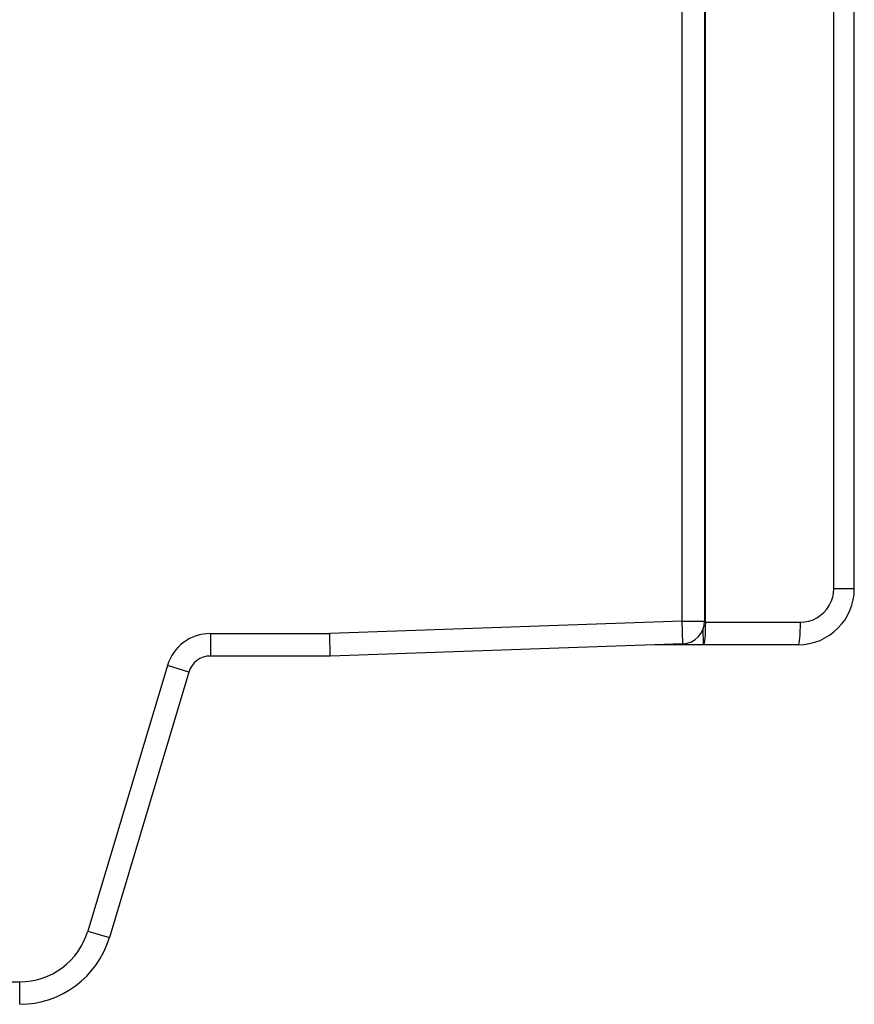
# Model space of a CAD drawing. Extents: x -841 to -216, y -127 to 601.
# Tile 93 of 201: x -368 to -323, y 122 to 174. Entities that reach past the tile are written whole.
import ezdxf

# ---------------------------------------------------------------- set-up
doc = ezdxf.new("R2010")
doc.units = 0
doc.header["$LTSCALE"] = 23.1
doc.layers.add('HEATSINK_AM_0', color=7, linetype='CONTINUOUS')

msp = doc.modelspace()

# ---------------------------------------------------------------- linework, layer by layer
at = {"layer": 'HEATSINK_AM_0', "color": 7}
for p, q in [((-332.458, 142.357), (-332.458, 331.899)), ((-331.258, 330.699), (-331.258, 142.357)), ((-331.214, 142.299), (-331.215, 189.763)), ((-324.353, 144.099), (-324.353, 185.578)), ((-323.258, 144.099), (-323.258, 185.578)), ((-324.353, 144.099), (-323.258, 144.099)), ((-332.458, 142.357), (-351.279, 141.699)), ((-332.458, 142.357), (-331.258, 142.357)), ((-332.416, 141.157), (-332.458, 142.357)), ((-331.248, 142.299), (-326.153, 142.299)), ((-331.214, 142.299), (-331.216, 142.065)), ((-357.655, 141.699), (-351.279, 141.699)), ((-357.655, 141.699), (-357.655, 140.499)), ((-351.258, 140.499), (-351.279, 141.699)), ((-332.416, 141.157), (-351.258, 140.499)), ((-326.258, 141.099), (-333.904, 141.099)), ((-351.258, 140.499), (-357.655, 140.499)), ((-359.954, 139.988), (-364.201, 125.809)), ((-358.805, 139.644), (-359.954, 139.988)), ((-358.805, 139.644), (-363.052, 125.465)), ((-364.201, 125.809), (-363.052, 125.465)), ((-429.758, 123.099), (-367.841, 123.099)), ((-367.841, 121.899), (-367.841, 123.099))]:
    msp.add_line(p, q, dxfattribs=at)
for points in [[(-326.153, 142.299), (-325.914, 142.316), (-325.683, 142.362), (-325.461, 142.438), (-325.251, 142.542), (-325.056, 142.673), (-324.879, 142.828), (-324.724, 143.005), (-324.594, 143.201), (-324.49, 143.411), (-324.414, 143.634), (-324.369, 143.862), (-324.353, 144.099)], [(-331.216, 142.065), (-331.222, 141.84), (-331.232, 141.633), (-331.245, 141.451), (-331.261, 141.302), (-331.279, 141.191), (-331.298, 141.122), (-331.319, 141.099)], [(-326.153, 142.299), (-326.155, 142.065), (-326.161, 141.84), (-326.171, 141.633), (-326.184, 141.451), (-326.2, 141.302), (-326.218, 141.191), (-326.237, 141.122), (-326.258, 141.099)], [(-331.344, 141.915), (-331.343, 141.84), (-331.342, 141.632), (-331.339, 141.451), (-331.337, 141.301), (-331.334, 141.191), (-331.332, 141.099)]]:
    msp.add_lwpolyline(points, dxfattribs=at)
for centre, radius, start, end in [((-326.258, 144.099), 3, 270, 360), ((-332.458, 142.357), 1.2, 272.0004, 0), ((-357.655, 139.299), 2.4, 90, 163.3249), ((-357.655, 139.299), 1.2, 90, 163.3251), ((-367.841, 126.899), 3.8, 270, 343.3249), ((-367.841, 126.899), 5, 270, 343.3249)]:
    msp.add_arc(centre, radius, start, end, dxfattribs=at)

doc.saveas('drawing.dxf')
